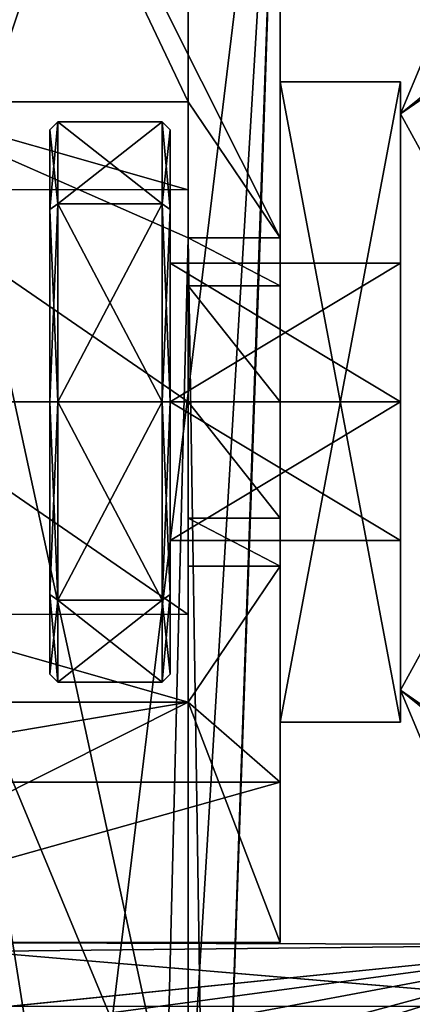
# Model space of a CAD drawing. Header units: millimetres. Extents: x -294 to 294, y -16 to 464.
# Tile 137 of 140: x 262 to 272, y 414 to 439. Entities that reach past the tile are written whole.
import ezdxf

# ---------------------------------------------------------------- set-up
doc = ezdxf.new("R2010")
doc.units = ezdxf.units.MM
doc.header["$LTSCALE"] = 65.185185
for name, color, linetype in [('1430', 7, 'CONTINUOUS'), ('1437', 7, 'CONTINUOUS'), ('1438', 7, 'CONTINUOUS'), ('1439', 7, 'CONTINUOUS'), ('1440', 7, 'CONTINUOUS'), ('1441', 7, 'CONTINUOUS'), ('1442', 7, 'CONTINUOUS'), ('1443', 7, 'CONTINUOUS'), ('1444', 7, 'CONTINUOUS'), ('1445', 7, 'CONTINUOUS'), ('1446', 7, 'CONTINUOUS'), ('1447', 7, 'CONTINUOUS'), ('1448', 7, 'CONTINUOUS'), ('1449', 7, 'CONTINUOUS'), ('1450', 7, 'CONTINUOUS'), ('1451', 7, 'CONTINUOUS'), ('1452', 7, 'CONTINUOUS'), ('1453', 7, 'CONTINUOUS'), ('1454', 7, 'CONTINUOUS'), ('1455', 7, 'CONTINUOUS'), ('1456', 7, 'CONTINUOUS'), ('1457', 7, 'CONTINUOUS'), ('1458', 7, 'CONTINUOUS'), ('1459', 7, 'CONTINUOUS'), ('1473', 7, 'CONTINUOUS'), ('761', 7, 'CONTINUOUS'), ('792', 7, 'CONTINUOUS'), ('793', 7, 'CONTINUOUS'), ('801', 7, 'CONTINUOUS'), ('819', 7, 'CONTINUOUS'), ('824', 7, 'CONTINUOUS'), ('825', 7, 'CONTINUOUS'), ('831', 7, 'CONTINUOUS'), ('832', 7, 'CONTINUOUS'), ('833', 7, 'CONTINUOUS'), ('834', 7, 'CONTINUOUS'), ('836', 7, 'CONTINUOUS'), ('838', 7, 'CONTINUOUS'), ('839', 7, 'CONTINUOUS'), ('840', 7, 'CONTINUOUS'), ('841', 7, 'CONTINUOUS'), ('842', 7, 'CONTINUOUS'), ('843', 7, 'CONTINUOUS'), ('845', 7, 'CONTINUOUS'), ('846', 7, 'CONTINUOUS'), ('847', 7, 'CONTINUOUS'), ('849', 7, 'CONTINUOUS'), ('851', 7, 'CONTINUOUS'), ('855', 7, 'CONTINUOUS'), ('856', 7, 'CONTINUOUS'), ('857', 7, 'CONTINUOUS'), ('861', 7, 'CONTINUOUS'), ('878', 7, 'CONTINUOUS'), ('879', 7, 'CONTINUOUS'), ('885', 7, 'CONTINUOUS'), ('886', 7, 'CONTINUOUS'), ('887', 7, 'CONTINUOUS'), ('888', 7, 'CONTINUOUS'), ('889', 7, 'CONTINUOUS'), ('890', 7, 'CONTINUOUS'), ('891', 7, 'CONTINUOUS'), ('892', 7, 'CONTINUOUS'), ('893', 7, 'CONTINUOUS'), ('894', 7, 'CONTINUOUS'), ('895', 7, 'CONTINUOUS'), ('896', 7, 'CONTINUOUS'), ('897', 7, 'CONTINUOUS'), ('906', 7, 'CONTINUOUS')]:
    doc.layers.add(name, color=color, linetype=linetype)

msp = doc.modelspace()

# ---------------------------------------------------------------- linework, layer by layer
at = {"layer": '1430', "linetype": 'Continuous'}
for points in [[(271.3, 421.8, -17), (271.886, 420.386, -17), (284, 445, -17), (271.3, 421.8, -17)], [(271.3, 436.2, -17), (271.3, 421.8, -17), (284, 445, -17), (271.3, 436.2, -17)], [(273.768, 438.2, -17), (271.3, 436.2, -17), (284, 445, -17), (273.768, 438.2, -17)], [(271.886, 437.614, -17), (271.3, 436.2, -17), (273.768, 438.2, -17), (271.886, 437.614, -17)]]:
    msp.add_3dface(points, dxfattribs=at)
at = {"layer": '1437', "linetype": 'Continuous'}
for points in [[(271.886, 420.386, -17), (271.3, 421.8, -17), (271.886, 420.386, -317), (271.886, 420.386, -17)], [(271.3, 421.8, -17), (271.3, 421.8, -317), (271.886, 420.386, -317), (271.3, 421.8, -17)]]:
    msp.add_3dface(points, dxfattribs=at)
at = {"layer": '1438', "linetype": 'Continuous'}
for points in [[(271.3, 421.8, -17), (271.3, 436.2, -17), (271.3, 432.464, -85.5), (271.3, 421.8, -17)], [(271.3, 436.2, -17), (271.3, 436.2, -317), (271.3, 432.464, -85.5), (271.3, 436.2, -17)], [(271.3, 436.2, -317), (271.3, 421.8, -317), (271.3, 425.536, -292.5), (271.3, 436.2, -317)], [(271.3, 429, -294.5), (271.3, 436.2, -317), (271.3, 425.536, -292.5), (271.3, 429, -294.5)], [(271.3, 436.2, -317), (271.3, 429, -294.5), (271.3, 432.464, -292.499), (271.3, 436.2, -317)], [(271.3, 432.464, -288.5), (271.3, 436.2, -317), (271.3, 432.464, -292.499), (271.3, 432.464, -288.5)], [(271.3, 436.2, -317), (271.3, 432.464, -288.5), (271.3, 429, -91.5), (271.3, 436.2, -317)], [(271.3, 436.2, -317), (271.3, 429, -91.5), (271.3, 432.464, -89.499), (271.3, 436.2, -317)], [(271.3, 432.464, -85.5), (271.3, 436.2, -317), (271.3, 432.464, -89.499), (271.3, 432.464, -85.5)], [(271.3, 429, -83.5), (271.3, 421.8, -17), (271.3, 432.464, -85.5), (271.3, 429, -83.5)], [(271.3, 432.464, -288.5), (271.3, 429, -286.5), (271.3, 429, -91.5), (271.3, 432.464, -288.5)], [(271.3, 425.536, -288.501), (271.3, 421.8, -17), (271.3, 429, -286.5), (271.3, 425.536, -288.501)], [(271.3, 429, -286.5), (271.3, 421.8, -17), (271.3, 425.536, -89.5), (271.3, 429, -286.5)], [(271.3, 425.536, -85.501), (271.3, 421.8, -17), (271.3, 429, -83.5), (271.3, 425.536, -85.501)], [(271.3, 429, -91.5), (271.3, 429, -286.5), (271.3, 425.536, -89.5), (271.3, 429, -91.5)], [(271.3, 421.8, -317), (271.3, 421.8, -17), (271.3, 425.536, -292.5), (271.3, 421.8, -317)], [(271.3, 425.536, -292.5), (271.3, 421.8, -17), (271.3, 425.536, -288.501), (271.3, 425.536, -292.5)], [(271.3, 425.536, -89.5), (271.3, 421.8, -17), (271.3, 425.536, -85.501), (271.3, 425.536, -89.5)]]:
    msp.add_3dface(points, dxfattribs=at)
at = {"layer": '1439', "linetype": 'Continuous'}
for points in [[(271.3, 429, -91.5), (271.3, 425.536, -89.5), (265.55, 429, -91.5), (271.3, 429, -91.5)], [(265.55, 429, -91.5), (271.3, 425.536, -89.5), (265.55, 425.536, -89.499), (265.55, 429, -91.5)], [(271.3, 425.536, -85.501), (271.3, 429, -83.5), (265.55, 425.536, -85.5), (271.3, 425.536, -85.501)], [(265.55, 425.536, -85.5), (271.3, 429, -83.5), (265.55, 429, -83.5), (265.55, 425.536, -85.5)], [(271.3, 425.536, -89.5), (271.3, 425.536, -85.501), (265.55, 425.536, -89.499), (271.3, 425.536, -89.5)], [(265.55, 425.536, -89.499), (271.3, 425.536, -85.501), (265.55, 425.536, -85.5), (265.55, 425.536, -89.499)]]:
    msp.add_3dface(points, dxfattribs=at)
at = {"layer": '1440', "linetype": 'Continuous'}
for points in [[(271.3, 432.464, -89.499), (271.3, 429, -91.5), (265.55, 432.464, -89.5), (271.3, 432.464, -89.499)], [(271.3, 429, -91.5), (265.55, 429, -91.5), (265.55, 432.464, -89.5), (271.3, 429, -91.5)], [(271.3, 429, -83.5), (271.3, 432.464, -85.5), (265.55, 429, -83.5), (271.3, 429, -83.5)], [(271.3, 432.464, -85.5), (271.3, 432.464, -89.499), (265.55, 432.464, -85.501), (271.3, 432.464, -85.5)], [(265.55, 429, -83.5), (271.3, 432.464, -85.5), (265.55, 432.464, -85.501), (265.55, 429, -83.5)], [(265.55, 432.464, -85.501), (271.3, 432.464, -89.499), (265.55, 432.464, -89.5), (265.55, 432.464, -85.501)]]:
    msp.add_3dface(points, dxfattribs=at)
at = {"layer": '1441', "linetype": 'Continuous'}
for points in [[(265.55, 432.464, -85.501), (265.55, 432.464, -89.5), (265.55, 435.8, -87.5), (265.55, 432.464, -85.501)], [(265.55, 433.809, -82.693), (265.55, 432.464, -85.501), (265.55, 435.8, -87.5), (265.55, 433.809, -82.693)], [(265.55, 435.8, -87.5), (265.55, 432.464, -89.5), (265.55, 433.807, -92.309), (265.55, 435.8, -87.5)], [(265.55, 429, -83.5), (265.55, 432.464, -85.501), (265.55, 433.809, -82.693), (265.55, 429, -83.5)], [(265.55, 429, -83.5), (265.55, 433.809, -82.693), (265.55, 424.193, -82.691), (265.55, 429, -83.5)], [(265.55, 433.809, -82.693), (265.55, 429, -80.7), (265.55, 424.193, -82.691), (265.55, 433.809, -82.693)], [(265.55, 432.464, -89.5), (265.55, 429, -91.5), (265.55, 433.807, -92.309), (265.55, 432.464, -89.5)], [(265.55, 433.807, -92.309), (265.55, 429, -91.5), (265.55, 424.191, -92.307), (265.55, 433.807, -92.309)], [(265.55, 429, -94.3), (265.55, 433.807, -92.309), (265.55, 424.191, -92.307), (265.55, 429, -94.3)], [(265.55, 429, -91.5), (265.55, 425.536, -89.499), (265.55, 424.191, -92.307), (265.55, 429, -91.5)], [(265.55, 425.536, -85.5), (265.55, 429, -83.5), (265.55, 424.193, -82.691), (265.55, 425.536, -85.5)], [(265.55, 425.536, -89.499), (265.55, 425.536, -85.5), (265.55, 422.2, -87.5), (265.55, 425.536, -89.499)], [(265.55, 424.191, -92.307), (265.55, 425.536, -89.499), (265.55, 422.2, -87.5), (265.55, 424.191, -92.307)], [(265.55, 422.2, -87.5), (265.55, 425.536, -85.5), (265.55, 424.193, -82.691), (265.55, 422.2, -87.5)]]:
    msp.add_3dface(points, dxfattribs=at)
at = {"layer": '1442', "linetype": 'Continuous'}
for points in [[(265.55, 435.8, -290.5), (265.55, 433.809, -285.693), (265.55, 432.464, -288.501), (265.55, 435.8, -290.5)], [(265.55, 433.807, -295.309), (265.55, 435.8, -290.5), (265.55, 432.464, -292.5), (265.55, 433.807, -295.309)], [(265.55, 432.464, -292.5), (265.55, 435.8, -290.5), (265.55, 432.464, -288.501), (265.55, 432.464, -292.5)], [(265.55, 433.809, -285.693), (265.55, 429, -283.7), (265.55, 424.193, -285.691), (265.55, 433.809, -285.693)], [(265.55, 433.809, -285.693), (265.55, 424.193, -285.691), (265.55, 429, -286.5), (265.55, 433.809, -285.693)], [(265.55, 433.809, -285.693), (265.55, 429, -286.5), (265.55, 432.464, -288.501), (265.55, 433.809, -285.693)], [(265.55, 429, -297.3), (265.55, 433.807, -295.309), (265.55, 424.191, -295.307), (265.55, 429, -297.3)], [(265.55, 424.191, -295.307), (265.55, 433.807, -295.309), (265.55, 429, -294.5), (265.55, 424.191, -295.307)], [(265.55, 429, -294.5), (265.55, 433.807, -295.309), (265.55, 432.464, -292.5), (265.55, 429, -294.5)], [(265.55, 425.536, -292.499), (265.55, 424.191, -295.307), (265.55, 429, -294.5), (265.55, 425.536, -292.499)], [(265.55, 429, -286.5), (265.55, 424.193, -285.691), (265.55, 425.536, -288.5), (265.55, 429, -286.5)], [(265.55, 422.2, -290.5), (265.55, 424.191, -295.307), (265.55, 425.536, -292.499), (265.55, 422.2, -290.5)], [(265.55, 424.193, -285.691), (265.55, 422.2, -290.5), (265.55, 425.536, -288.5), (265.55, 424.193, -285.691)], [(265.55, 425.536, -288.5), (265.55, 422.2, -290.5), (265.55, 425.536, -292.499), (265.55, 425.536, -288.5)]]:
    msp.add_3dface(points, dxfattribs=at)
at = {"layer": '1443', "linetype": 'Continuous'}
for points in [[(265.55, 435.8, -87.5), (265.55, 433.807, -92.309), (265.35, 436, -87.5), (265.55, 435.8, -87.5)], [(265.35, 433.95, -82.55), (265.55, 435.8, -87.5), (265.35, 436, -87.5), (265.35, 433.95, -82.55)], [(265.35, 436, -87.5), (265.55, 433.807, -92.309), (265.35, 433.95, -92.45), (265.35, 436, -87.5)], [(265.55, 433.809, -82.693), (265.55, 435.8, -87.5), (265.35, 433.95, -82.55), (265.55, 433.809, -82.693)], [(265.35, 429, -80.5), (265.55, 433.809, -82.693), (265.35, 433.95, -82.55), (265.35, 429, -80.5)], [(265.55, 433.807, -92.309), (265.55, 429, -94.3), (265.35, 433.95, -92.45), (265.55, 433.807, -92.309)], [(265.35, 433.95, -92.45), (265.55, 429, -94.3), (265.35, 429, -94.5), (265.35, 433.95, -92.45)], [(265.55, 429, -80.7), (265.55, 433.809, -82.693), (265.35, 429, -80.5), (265.55, 429, -80.7)]]:
    msp.add_3dface(points, dxfattribs=at)
at = {"layer": '1444', "linetype": 'Continuous'}
for points in [[(265.55, 424.193, -82.691), (265.55, 429, -80.7), (265.35, 424.05, -82.55), (265.55, 424.193, -82.691)], [(265.55, 429, -80.7), (265.35, 429, -80.5), (265.35, 424.05, -82.55), (265.55, 429, -80.7)], [(265.55, 429, -94.3), (265.55, 424.191, -92.307), (265.35, 429, -94.5), (265.55, 429, -94.3)], [(265.35, 429, -94.5), (265.55, 424.191, -92.307), (265.35, 424.05, -92.45), (265.35, 429, -94.5)], [(265.55, 422.2, -87.5), (265.55, 424.193, -82.691), (265.35, 422, -87.5), (265.55, 422.2, -87.5)], [(265.35, 422, -87.5), (265.55, 424.193, -82.691), (265.35, 424.05, -82.55), (265.35, 422, -87.5)], [(265.55, 424.191, -92.307), (265.55, 422.2, -87.5), (265.35, 424.05, -92.45), (265.55, 424.191, -92.307)], [(265.35, 424.05, -92.45), (265.55, 422.2, -87.5), (265.35, 422, -87.5), (265.35, 424.05, -92.45)]]:
    msp.add_3dface(points, dxfattribs=at)
at = {"layer": '1445', "linetype": 'Continuous'}
for points in [[(265.35, 424.05, -82.55), (265.35, 429, -80.5), (262.75, 424.05, -82.55), (265.35, 424.05, -82.55)], [(262.75, 424.05, -82.55), (265.35, 429, -80.5), (262.75, 429, -80.5), (262.75, 424.05, -82.55)], [(265.35, 429, -94.5), (265.35, 424.05, -92.45), (262.75, 429, -94.5), (265.35, 429, -94.5)], [(262.75, 429, -94.5), (265.35, 424.05, -92.45), (262.75, 424.05, -92.45), (262.75, 429, -94.5)], [(265.35, 424.05, -92.45), (265.35, 422, -87.5), (262.75, 424.05, -92.45), (265.35, 424.05, -92.45)], [(265.35, 422, -87.5), (265.35, 424.05, -82.55), (262.75, 422, -87.5), (265.35, 422, -87.5)], [(265.35, 422, -87.5), (262.75, 422, -87.5), (262.75, 424.05, -92.45), (265.35, 422, -87.5)], [(262.75, 422, -87.5), (265.35, 424.05, -82.55), (262.75, 424.05, -82.55), (262.75, 422, -87.5)]]:
    msp.add_3dface(points, dxfattribs=at)
at = {"layer": '1446', "linetype": 'Continuous'}
for points in [[(262.75, 424.05, -82.55), (262.75, 429, -80.5), (262.55, 424.191, -82.693), (262.75, 424.05, -82.55)], [(262.55, 424.191, -82.693), (262.75, 429, -80.5), (262.55, 429, -80.7), (262.55, 424.191, -82.693)], [(262.75, 429, -94.5), (262.75, 424.05, -92.45), (262.55, 429, -94.3), (262.75, 429, -94.5)], [(262.55, 429, -94.3), (262.75, 424.05, -92.45), (262.55, 424.193, -92.309), (262.55, 429, -94.3)], [(262.75, 424.05, -92.45), (262.75, 422, -87.5), (262.55, 424.193, -92.309), (262.75, 424.05, -92.45)], [(262.75, 422, -87.5), (262.55, 422.2, -87.5), (262.55, 424.193, -92.309), (262.75, 422, -87.5)], [(262.55, 422.2, -87.5), (262.75, 424.05, -82.55), (262.55, 424.191, -82.693), (262.55, 422.2, -87.5)], [(262.75, 422, -87.5), (262.75, 424.05, -82.55), (262.55, 422.2, -87.5), (262.75, 422, -87.5)]]:
    msp.add_3dface(points, dxfattribs=at)
at = {"layer": '1447', "linetype": 'Continuous'}
for points in [[(262.55, 422.2, -87.5), (262.55, 424.191, -82.693), (262.55, 435.8, -87.5), (262.55, 422.2, -87.5)], [(262.55, 433.809, -92.307), (262.55, 422.2, -87.5), (262.55, 435.8, -87.5), (262.55, 433.809, -92.307)], [(262.55, 435.8, -87.5), (262.55, 424.191, -82.693), (262.55, 433.807, -82.691), (262.55, 435.8, -87.5)], [(262.55, 424.193, -92.309), (262.55, 422.2, -87.5), (262.55, 433.809, -92.307), (262.55, 424.193, -92.309)], [(262.55, 429, -94.3), (262.55, 424.193, -92.309), (262.55, 433.809, -92.307), (262.55, 429, -94.3)], [(262.55, 424.191, -82.693), (262.55, 429, -80.7), (262.55, 433.807, -82.691), (262.55, 424.191, -82.693)]]:
    msp.add_3dface(points, dxfattribs=at)
at = {"layer": '1448', "linetype": 'Continuous'}
for points in [[(262.55, 435.8, -290.5), (262.55, 433.809, -295.307), (262.55, 422.2, -290.5), (262.55, 435.8, -290.5)], [(262.55, 433.807, -285.691), (262.55, 435.8, -290.5), (262.55, 424.191, -285.693), (262.55, 433.807, -285.691)], [(262.55, 424.191, -285.693), (262.55, 435.8, -290.5), (262.55, 422.2, -290.5), (262.55, 424.191, -285.693)], [(262.55, 433.809, -295.307), (262.55, 429, -297.3), (262.55, 424.193, -295.309), (262.55, 433.809, -295.307)], [(262.55, 422.2, -290.5), (262.55, 433.809, -295.307), (262.55, 424.193, -295.309), (262.55, 422.2, -290.5)], [(262.55, 429, -283.7), (262.55, 433.807, -285.691), (262.55, 424.191, -285.693), (262.55, 429, -283.7)]]:
    msp.add_3dface(points, dxfattribs=at)
at = {"layer": '1449', "linetype": 'Continuous'}
for points in [[(262.55, 435.8, -87.5), (262.55, 433.807, -82.691), (262.75, 436, -87.5), (262.55, 435.8, -87.5)], [(262.75, 433.95, -92.45), (262.55, 435.8, -87.5), (262.75, 436, -87.5), (262.75, 433.95, -92.45)], [(262.75, 436, -87.5), (262.55, 433.807, -82.691), (262.75, 433.95, -82.55), (262.75, 436, -87.5)], [(262.55, 433.809, -92.307), (262.55, 435.8, -87.5), (262.75, 433.95, -92.45), (262.55, 433.809, -92.307)], [(262.55, 429, -80.7), (262.75, 429, -80.5), (262.75, 433.95, -82.55), (262.55, 429, -80.7)], [(262.75, 429, -94.5), (262.55, 433.809, -92.307), (262.75, 433.95, -92.45), (262.75, 429, -94.5)], [(262.55, 433.807, -82.691), (262.55, 429, -80.7), (262.75, 433.95, -82.55), (262.55, 433.807, -82.691)], [(262.75, 429, -94.5), (262.55, 429, -94.3), (262.55, 433.809, -92.307), (262.75, 429, -94.5)]]:
    msp.add_3dface(points, dxfattribs=at)
at = {"layer": '1450', "linetype": 'Continuous'}
for points in [[(265.35, 433.95, -82.55), (265.35, 436, -87.5), (262.75, 433.95, -82.55), (265.35, 433.95, -82.55)], [(265.35, 436, -87.5), (265.35, 433.95, -92.45), (262.75, 436, -87.5), (265.35, 436, -87.5)], [(265.35, 436, -87.5), (262.75, 436, -87.5), (262.75, 433.95, -82.55), (265.35, 436, -87.5)], [(265.35, 433.95, -92.45), (262.75, 433.95, -92.45), (262.75, 436, -87.5), (265.35, 433.95, -92.45)], [(265.35, 429, -80.5), (265.35, 433.95, -82.55), (262.75, 429, -80.5), (265.35, 429, -80.5)], [(262.75, 429, -80.5), (265.35, 433.95, -82.55), (262.75, 433.95, -82.55), (262.75, 429, -80.5)], [(265.35, 433.95, -92.45), (265.35, 429, -94.5), (262.75, 433.95, -92.45), (265.35, 433.95, -92.45)], [(265.35, 429, -94.5), (262.75, 429, -94.5), (262.75, 433.95, -92.45), (265.35, 429, -94.5)]]:
    msp.add_3dface(points, dxfattribs=at)
at = {"layer": '1451', "linetype": 'Continuous'}
for points in [[(262.55, 435.8, -290.5), (262.55, 433.807, -285.691), (262.75, 436, -290.5), (262.55, 435.8, -290.5)], [(262.75, 433.95, -295.45), (262.55, 435.8, -290.5), (262.75, 436, -290.5), (262.75, 433.95, -295.45)], [(262.75, 436, -290.5), (262.55, 433.807, -285.691), (262.75, 433.95, -285.55), (262.75, 436, -290.5)], [(262.55, 433.809, -295.307), (262.55, 435.8, -290.5), (262.75, 433.95, -295.45), (262.55, 433.809, -295.307)], [(262.75, 429, -297.5), (262.55, 433.809, -295.307), (262.75, 433.95, -295.45), (262.75, 429, -297.5)], [(262.55, 433.807, -285.691), (262.55, 429, -283.7), (262.75, 433.95, -285.55), (262.55, 433.807, -285.691)], [(262.75, 433.95, -285.55), (262.55, 429, -283.7), (262.75, 429, -283.5), (262.75, 433.95, -285.55)], [(262.55, 429, -297.3), (262.55, 433.809, -295.307), (262.75, 429, -297.5), (262.55, 429, -297.3)]]:
    msp.add_3dface(points, dxfattribs=at)
at = {"layer": '1452', "linetype": 'Continuous'}
for points in [[(262.55, 424.193, -295.309), (262.55, 429, -297.3), (262.75, 424.05, -295.45), (262.55, 424.193, -295.309)], [(262.55, 429, -297.3), (262.75, 429, -297.5), (262.75, 424.05, -295.45), (262.55, 429, -297.3)], [(262.55, 429, -283.7), (262.55, 424.191, -285.693), (262.75, 429, -283.5), (262.55, 429, -283.7)], [(262.75, 429, -283.5), (262.55, 424.191, -285.693), (262.75, 424.05, -285.55), (262.75, 429, -283.5)], [(262.55, 422.2, -290.5), (262.55, 424.193, -295.309), (262.75, 422, -290.5), (262.55, 422.2, -290.5)], [(262.75, 422, -290.5), (262.55, 424.193, -295.309), (262.75, 424.05, -295.45), (262.75, 422, -290.5)], [(262.55, 424.191, -285.693), (262.55, 422.2, -290.5), (262.75, 424.05, -285.55), (262.55, 424.191, -285.693)], [(262.75, 424.05, -285.55), (262.55, 422.2, -290.5), (262.75, 422, -290.5), (262.75, 424.05, -285.55)]]:
    msp.add_3dface(points, dxfattribs=at)
at = {"layer": '1453', "linetype": 'Continuous'}
for points in [[(262.75, 424.05, -295.45), (262.75, 429, -297.5), (265.35, 424.05, -295.45), (262.75, 424.05, -295.45)], [(265.35, 424.05, -295.45), (262.75, 429, -297.5), (265.35, 429, -297.5), (265.35, 424.05, -295.45)], [(262.75, 429, -283.5), (262.75, 424.05, -285.55), (265.35, 429, -283.5), (262.75, 429, -283.5)], [(265.35, 429, -283.5), (262.75, 424.05, -285.55), (265.35, 424.05, -285.55), (265.35, 429, -283.5)], [(262.75, 424.05, -285.55), (262.75, 422, -290.5), (265.35, 424.05, -285.55), (262.75, 424.05, -285.55)], [(262.75, 422, -290.5), (262.75, 424.05, -295.45), (265.35, 422, -290.5), (262.75, 422, -290.5)], [(265.35, 424.05, -285.55), (262.75, 422, -290.5), (265.35, 422, -290.5), (265.35, 424.05, -285.55)], [(265.35, 422, -290.5), (262.75, 424.05, -295.45), (265.35, 424.05, -295.45), (265.35, 422, -290.5)]]:
    msp.add_3dface(points, dxfattribs=at)
at = {"layer": '1454', "linetype": 'Continuous'}
for points in [[(262.75, 433.95, -295.45), (262.75, 436, -290.5), (265.35, 433.95, -295.45), (262.75, 433.95, -295.45)], [(262.75, 436, -290.5), (262.75, 433.95, -285.55), (265.35, 436, -290.5), (262.75, 436, -290.5)], [(265.35, 433.95, -295.45), (262.75, 436, -290.5), (265.35, 436, -290.5), (265.35, 433.95, -295.45)], [(265.35, 436, -290.5), (262.75, 433.95, -285.55), (265.35, 433.95, -285.55), (265.35, 436, -290.5)], [(262.75, 429, -297.5), (262.75, 433.95, -295.45), (265.35, 429, -297.5), (262.75, 429, -297.5)], [(265.35, 429, -297.5), (262.75, 433.95, -295.45), (265.35, 433.95, -295.45), (265.35, 429, -297.5)], [(262.75, 433.95, -285.55), (262.75, 429, -283.5), (265.35, 433.95, -285.55), (262.75, 433.95, -285.55)], [(262.75, 429, -283.5), (265.35, 429, -283.5), (265.35, 433.95, -285.55), (262.75, 429, -283.5)]]:
    msp.add_3dface(points, dxfattribs=at)
at = {"layer": '1455', "linetype": 'Continuous'}
for points in [[(265.55, 435.8, -290.5), (265.55, 433.807, -295.309), (265.35, 436, -290.5), (265.55, 435.8, -290.5)], [(265.55, 435.8, -290.5), (265.35, 436, -290.5), (265.35, 433.95, -285.55), (265.55, 435.8, -290.5)], [(265.55, 433.807, -295.309), (265.35, 433.95, -295.45), (265.35, 436, -290.5), (265.55, 433.807, -295.309)], [(265.55, 433.809, -285.693), (265.55, 435.8, -290.5), (265.35, 433.95, -285.55), (265.55, 433.809, -285.693)], [(265.35, 429, -283.5), (265.55, 433.809, -285.693), (265.35, 433.95, -285.55), (265.35, 429, -283.5)], [(265.55, 433.807, -295.309), (265.55, 429, -297.3), (265.35, 433.95, -295.45), (265.55, 433.807, -295.309)], [(265.55, 429, -297.3), (265.35, 429, -297.5), (265.35, 433.95, -295.45), (265.55, 429, -297.3)], [(265.55, 429, -283.7), (265.55, 433.809, -285.693), (265.35, 429, -283.5), (265.55, 429, -283.7)]]:
    msp.add_3dface(points, dxfattribs=at)
at = {"layer": '1456', "linetype": 'Continuous'}
for points in [[(265.55, 424.193, -285.691), (265.55, 429, -283.7), (265.35, 424.05, -285.55), (265.55, 424.193, -285.691)], [(265.55, 429, -283.7), (265.35, 429, -283.5), (265.35, 424.05, -285.55), (265.55, 429, -283.7)], [(265.55, 429, -297.3), (265.55, 424.191, -295.307), (265.35, 429, -297.5), (265.55, 429, -297.3)], [(265.55, 424.191, -295.307), (265.35, 424.05, -295.45), (265.35, 429, -297.5), (265.55, 424.191, -295.307)], [(265.55, 422.2, -290.5), (265.55, 424.193, -285.691), (265.35, 422, -290.5), (265.55, 422.2, -290.5)], [(265.55, 424.193, -285.691), (265.35, 424.05, -285.55), (265.35, 422, -290.5), (265.55, 424.193, -285.691)], [(265.55, 424.191, -295.307), (265.55, 422.2, -290.5), (265.35, 424.05, -295.45), (265.55, 424.191, -295.307)], [(265.55, 422.2, -290.5), (265.35, 422, -290.5), (265.35, 424.05, -295.45), (265.55, 422.2, -290.5)]]:
    msp.add_3dface(points, dxfattribs=at)
at = {"layer": '1457', "linetype": 'Continuous'}
for points in [[(271.3, 429, -294.5), (271.3, 425.536, -292.5), (265.55, 429, -294.5), (271.3, 429, -294.5)], [(271.3, 425.536, -292.5), (265.55, 425.536, -292.499), (265.55, 429, -294.5), (271.3, 425.536, -292.5)], [(271.3, 425.536, -288.501), (271.3, 429, -286.5), (265.55, 425.536, -288.5), (271.3, 425.536, -288.501)], [(271.3, 429, -286.5), (265.55, 429, -286.5), (265.55, 425.536, -288.5), (271.3, 429, -286.5)], [(271.3, 425.536, -292.5), (271.3, 425.536, -288.501), (265.55, 425.536, -292.499), (271.3, 425.536, -292.5)], [(271.3, 425.536, -288.501), (265.55, 425.536, -288.5), (265.55, 425.536, -292.499), (271.3, 425.536, -288.501)]]:
    msp.add_3dface(points, dxfattribs=at)
at = {"layer": '1458', "linetype": 'Continuous'}
for points in [[(271.3, 432.464, -292.499), (271.3, 429, -294.5), (265.55, 432.464, -292.5), (271.3, 432.464, -292.499)], [(271.3, 429, -294.5), (265.55, 429, -294.5), (265.55, 432.464, -292.5), (271.3, 429, -294.5)], [(271.3, 429, -286.5), (271.3, 432.464, -288.5), (265.55, 429, -286.5), (271.3, 429, -286.5)], [(271.3, 432.464, -288.5), (271.3, 432.464, -292.499), (265.55, 432.464, -288.501), (271.3, 432.464, -288.5)], [(265.55, 429, -286.5), (271.3, 432.464, -288.5), (265.55, 432.464, -288.501), (265.55, 429, -286.5)], [(271.3, 432.464, -292.499), (265.55, 432.464, -292.5), (265.55, 432.464, -288.501), (271.3, 432.464, -292.499)]]:
    msp.add_3dface(points, dxfattribs=at)
at = {"layer": '1459', "linetype": 'Continuous'}
for points in [[(284, 413, -317), (271.3, 436.2, -317), (271.886, 437.614, -317), (284, 413, -317)], [(271.3, 421.8, -317), (271.3, 436.2, -317), (284, 413, -317), (271.3, 421.8, -317)], [(271.3, 421.8, -317), (273.768, 419.8, -317), (271.886, 420.386, -317), (271.3, 421.8, -317)], [(273.768, 419.8, -317), (271.3, 421.8, -317), (284, 413, -317), (273.768, 419.8, -317)]]:
    msp.add_3dface(points, dxfattribs=at)
at = {"layer": '1473', "linetype": 'Continuous'}
for points in [[(271.3, 436.2, -17), (271.886, 437.614, -17), (271.3, 436.2, -317), (271.3, 436.2, -17)], [(271.3, 436.2, -317), (271.886, 437.614, -17), (271.886, 437.614, -317), (271.3, 436.2, -317)]]:
    msp.add_3dface(points, dxfattribs=at)
at = {"layer": '761', "linetype": 'Continuous'}
for points in [[(258.3, 436.5, -360.005), (261.554, 392.5, -361.541), (265.027, 393.903, -361.492), (258.3, 436.5, -360.005)], [(266, 436.5, -360.005), (258.3, 436.5, -360.005), (266, 433.1, -360.123), (266, 436.5, -360.005)], [(266, 433.1, -360.123), (258.3, 436.5, -360.005), (265.027, 393.903, -361.492), (266, 433.1, -360.123)], [(266.551, 397.326, -361.373), (266, 433.1, -360.123), (265.027, 393.903, -361.492), (266.551, 397.326, -361.373)], [(267.8, 433.1, -360.123), (266, 433.1, -360.123), (266.551, 397.326, -361.373), (267.8, 433.1, -360.123)]]:
    msp.add_3dface(points, dxfattribs=at)
at = {"layer": '792', "linetype": 'Continuous'}
for points in [[(0, 458.5, -7.252), (275.237, 458.5, -6.291), (0, 416.18, -5.775), (0, 458.5, -7.252)], [(0, 416.18, -5.775), (275.237, 458.5, -6.291), (276.74, 415.446, -4.782), (0, 416.18, -5.775)]]:
    msp.add_3dface(points, dxfattribs=at)
at = {"layer": '793', "linetype": 'Continuous'}
for points in [[(0, 416.18, -5.775), (276.74, 415.446, -4.782), (0, 412.545, -19.34), (0, 416.18, -5.775)], [(0, 412.545, -19.34), (276.74, 415.446, -4.782), (239.58, 411.671, -19.371), (0, 412.545, -19.34)], [(239.58, 411.671, -19.371), (276.74, 415.446, -4.782), (244.799, 411.139, -21.288), (239.58, 411.671, -19.371)], [(244.799, 411.139, -21.288), (276.74, 415.446, -4.782), (248.243, 410.122, -25.035), (244.799, 411.139, -21.288)], [(248.243, 410.122, -25.035), (276.74, 415.446, -4.782), (266.927, 412.791, -14.821), (248.243, 410.122, -25.035)], [(266.927, 412.791, -14.821), (276.74, 415.446, -4.782), (268.99, 413.007, -13.99), (266.927, 412.791, -14.821)], [(268.99, 413.007, -13.99), (276.74, 415.446, -4.782), (273.834, 412.994, -13.973), (268.99, 413.007, -13.99)]]:
    msp.add_3dface(points, dxfattribs=at)
at = {"layer": '801', "linetype": 'Continuous'}
for points in [[(268.3, 448.179, -362.097), (261.554, 392.5, -364.041), (253.151, 461, -361.649), (268.3, 448.179, -362.097)], [(265.028, 393.904, -363.992), (261.554, 392.5, -364.041), (268.3, 448.179, -362.097), (265.028, 393.904, -363.992)], [(266.551, 397.326, -363.873), (265.028, 393.904, -363.992), (268.3, 448.179, -362.097), (266.551, 397.326, -363.873)], [(267.8, 433.1, -362.623), (266.551, 397.326, -363.873), (268.3, 448.179, -362.097), (267.8, 433.1, -362.623)], [(268.3, 433.1, -362.623), (267.8, 433.1, -362.623), (268.3, 448.179, -362.097), (268.3, 433.1, -362.623)]]:
    msp.add_3dface(points, dxfattribs=at)
at = {"layer": '819', "linetype": 'Continuous'}
for points in [[(-275.149, 461, -4.351), (-276.794, 413.908, -2.706), (276.794, 413.908, -2.706), (-275.149, 461, -4.351)], [(275.149, 461, -4.351), (-275.149, 461, -4.351), (276.794, 413.908, -2.706), (275.149, 461, -4.351)]]:
    msp.add_3dface(points, dxfattribs=at)
at = {"layer": '824', "linetype": 'Continuous'}
for points in [[(266, 458.5, -32.768), (266, 458.5, -31.453), (266, 410.06, -29.762), (266, 458.5, -32.768)], [(266, 408.965, -31.05), (266, 458.5, -32.768), (266, 410.06, -29.762), (266, 408.965, -31.05)]]:
    msp.add_3dface(points, dxfattribs=at)
at = {"layer": '825', "linetype": 'Continuous'}
for points in [[(266, 458.5, -32.768), (266, 408.965, -31.05), (255.524, 457.384, -32.766), (266, 458.5, -32.768)], [(255.524, 457.384, -32.766), (266, 408.965, -31.05), (254.716, 436.173, -32.033), (255.524, 457.384, -32.766)], [(254.716, 436.173, -32.033), (266, 408.965, -31.05), (253.781, 415.195, -31.309), (254.716, 436.173, -32.033)], [(253.781, 415.195, -31.309), (266, 408.965, -31.05), (252.642, 411.59, -31.188), (253.781, 415.195, -31.309)]]:
    msp.add_3dface(points, dxfattribs=at)
at = {"layer": '831', "linetype": 'Continuous'}
for points in [[(268.3, 415.5, -313.125), (266, 421.5, -313.177), (268.3, 424.9, -313.207), (268.3, 415.5, -313.125)], [(268.3, 424.9, -313.207), (266, 421.5, -313.177), (266, 424.9, -313.207), (268.3, 424.9, -313.207)], [(266, 421.5, -313.177), (254.062, 415.5, -313.125), (258.3, 421.5, -313.177), (266, 421.5, -313.177)], [(254.062, 415.5, -313.125), (266, 421.5, -313.177), (268.3, 415.5, -313.125), (254.062, 415.5, -313.125)]]:
    msp.add_3dface(points, dxfattribs=at)
at = {"layer": '832', "linetype": 'Continuous'}
for points in [[(266, 433.1, -87.5), (266, 431.899, -84.601), (266, 436.5, -87.5), (266, 433.1, -87.5)], [(266, 436.5, -87.5), (266, 431.899, -84.601), (266, 434.302, -82.195), (266, 436.5, -87.5)], [(266, 433.1, -142.5), (266, 433.1, -87.5), (266, 436.5, -142.5), (266, 433.1, -142.5)], [(266, 436.5, -142.5), (266, 433.1, -87.5), (266, 436.5, -87.5), (266, 436.5, -142.5)], [(266, 431.899, -84.601), (266, 429, -83.4), (266, 434.302, -82.195), (266, 431.899, -84.601)], [(266, 434.302, -82.195), (266, 429, -83.4), (266, 423.695, -82.198), (266, 434.302, -82.195)], [(266, 429, -80), (266, 434.302, -82.195), (266, 423.695, -82.198), (266, 429, -80)], [(266, 429, -83.4), (266, 426.101, -84.601), (266, 423.695, -82.198), (266, 429, -83.4)], [(266, 426.101, -84.601), (266, 424.9, -87.5), (266, 423.695, -82.198), (266, 426.101, -84.601)], [(266, 423.695, -82.198), (266, 424.9, -87.5), (266, 421.5, -87.5), (266, 423.695, -82.198)], [(266, 421.5, -87.5), (266, 424.9, -87.5), (266, 424.9, -90.92), (266, 421.5, -87.5)], [(266, 421.5, -98.211), (266, 421.5, -87.5), (266, 424.9, -90.92), (266, 421.5, -98.211)]]:
    msp.add_3dface(points, dxfattribs=at)
at = {"layer": '833', "linetype": 'Continuous'}
for points in [[(266, 436.5, -360.005), (266, 433.1, -360.123), (266, 433.1, -289.5), (266, 436.5, -360.005)], [(266, 436.5, -360.005), (266, 433.1, -289.5), (266, 436.5, -289.5), (266, 436.5, -360.005)], [(266, 433.1, -289.5), (266, 431.899, -286.601), (266, 436.5, -289.5), (266, 433.1, -289.5)], [(266, 436.5, -289.5), (266, 431.899, -286.601), (266, 434.302, -284.195), (266, 436.5, -289.5)], [(266, 431.899, -286.601), (266, 429, -285.4), (266, 434.302, -284.195), (266, 431.899, -286.601)], [(266, 434.302, -284.195), (266, 429, -285.4), (266, 423.695, -284.198), (266, 434.302, -284.195)], [(266, 429, -282), (266, 434.302, -284.195), (266, 423.695, -284.198), (266, 429, -282)], [(266, 429, -285.4), (266, 426.101, -286.601), (266, 423.695, -284.198), (266, 429, -285.4)], [(266, 426.101, -286.601), (266, 424.9, -289.5), (266, 423.695, -284.198), (266, 426.101, -286.601)], [(266, 424.9, -313.207), (266, 421.5, -313.177), (266, 421.5, -289.5), (266, 424.9, -313.207)], [(266, 424.9, -289.5), (266, 424.9, -313.207), (266, 421.5, -289.5), (266, 424.9, -289.5)], [(266, 423.695, -284.198), (266, 424.9, -289.5), (266, 421.5, -289.5), (266, 423.695, -284.198)]]:
    msp.add_3dface(points, dxfattribs=at)
at = {"layer": '834', "linetype": 'Continuous'}
for points in [[(266, 431.899, -84.601), (266, 433.1, -87.5), (268.3, 431.899, -84.601), (266, 431.899, -84.601)], [(268.3, 431.899, -84.601), (266, 433.1, -87.5), (268.3, 433.1, -87.5), (268.3, 431.899, -84.601)], [(266, 429, -83.4), (266, 431.899, -84.601), (268.3, 429, -83.4), (266, 429, -83.4)], [(268.3, 429, -83.4), (266, 431.899, -84.601), (268.3, 431.899, -84.601), (268.3, 429, -83.4)], [(266, 426.101, -84.601), (266, 429, -83.4), (268.3, 426.101, -84.601), (266, 426.101, -84.601)], [(268.3, 426.101, -84.601), (266, 429, -83.4), (268.3, 429, -83.4), (268.3, 426.101, -84.601)], [(266, 424.9, -87.5), (266, 426.101, -84.601), (268.3, 424.9, -87.5), (266, 424.9, -87.5)], [(268.3, 424.9, -87.5), (266, 426.101, -84.601), (268.3, 426.101, -84.601), (268.3, 424.9, -87.5)]]:
    msp.add_3dface(points, dxfattribs=at)
at = {"layer": '836', "linetype": 'Continuous'}
for points in [[(266, 424.9, -90.92), (266, 424.9, -87.5), (268.3, 424.9, -90.92), (266, 424.9, -90.92)], [(266, 424.9, -87.5), (268.3, 424.9, -87.5), (268.3, 424.9, -90.92), (266, 424.9, -87.5)]]:
    msp.add_3dface(points, dxfattribs=at)
at = {"layer": '838', "linetype": 'Continuous'}
for points in [[(266, 421.5, -98.211), (266, 424.9, -90.92), (268.3, 424.9, -90.92), (266, 421.5, -98.211)], [(266, 421.5, -98.211), (268.3, 424.9, -90.92), (268.3, 419.5, -102.5), (266, 421.5, -98.211)], [(266, 421.5, -98.211), (254.202, 419.5, -102.5), (258.3, 421.5, -98.211), (266, 421.5, -98.211)], [(254.202, 419.5, -102.5), (266, 421.5, -98.211), (268.3, 419.5, -102.5), (254.202, 419.5, -102.5)]]:
    msp.add_3dface(points, dxfattribs=at)
at = {"layer": '839', "linetype": 'Continuous'}
for points in [[(266, 421.5, -87.5), (266, 421.5, -98.211), (258.3, 421.5, -87.5), (266, 421.5, -87.5)], [(266, 421.5, -98.211), (258.3, 421.5, -98.211), (258.3, 421.5, -87.5), (266, 421.5, -98.211)]]:
    msp.add_3dface(points, dxfattribs=at)
at = {"layer": '840', "linetype": 'Continuous'}
for points in [[(266, 436.5, -87.5), (266, 434.302, -82.195), (258.3, 436.5, -87.5), (266, 436.5, -87.5)], [(258.3, 436.5, -87.5), (266, 434.302, -82.195), (258.3, 434.305, -82.198), (258.3, 436.5, -87.5)], [(266, 434.302, -82.195), (266, 429, -80), (258.3, 434.305, -82.198), (266, 434.302, -82.195)], [(258.3, 434.305, -82.198), (266, 429, -80), (258.3, 429, -80), (258.3, 434.305, -82.198)], [(266, 429, -80), (266, 423.695, -82.198), (258.3, 429, -80), (266, 429, -80)], [(258.3, 429, -80), (266, 423.695, -82.198), (258.3, 423.698, -82.195), (258.3, 429, -80)], [(266, 423.695, -82.198), (266, 421.5, -87.5), (258.3, 423.698, -82.195), (266, 423.695, -82.198)], [(266, 421.5, -87.5), (258.3, 421.5, -87.5), (258.3, 423.698, -82.195), (266, 421.5, -87.5)]]:
    msp.add_3dface(points, dxfattribs=at)
at = {"layer": '841', "linetype": 'Continuous'}
for points in [[(266, 436.5, -142.5), (266, 436.5, -87.5), (258.3, 436.5, -142.5), (266, 436.5, -142.5)], [(266, 436.5, -87.5), (258.3, 436.5, -87.5), (258.3, 436.5, -142.5), (266, 436.5, -87.5)]]:
    msp.add_3dface(points, dxfattribs=at)
at = {"layer": '842', "linetype": 'Continuous'}
for points in [[(255.563, 458.5, -142.5), (268.3, 458.5, -142.5), (268.3, 433.1, -142.5), (255.563, 458.5, -142.5)], [(255.563, 458.5, -142.5), (266, 436.5, -142.5), (258.3, 436.5, -142.5), (255.563, 458.5, -142.5)], [(266, 436.5, -142.5), (255.563, 458.5, -142.5), (268.3, 433.1, -142.5), (266, 436.5, -142.5)], [(266, 433.1, -142.5), (266, 436.5, -142.5), (268.3, 433.1, -142.5), (266, 433.1, -142.5)]]:
    msp.add_3dface(points, dxfattribs=at)
at = {"layer": '843', "linetype": 'Continuous'}
for points in [[(266, 433.1, -87.5), (266, 433.1, -142.5), (268.3, 433.1, -87.5), (266, 433.1, -87.5)], [(268.3, 433.1, -87.5), (266, 433.1, -142.5), (268.3, 433.1, -142.5), (268.3, 433.1, -87.5)]]:
    msp.add_3dface(points, dxfattribs=at)
at = {"layer": '845', "linetype": 'Continuous'}
for points in [[(268.3, 448.179, -359.597), (268.3, 458.5, -359.237), (268.3, 433.1, -289.5), (268.3, 448.179, -359.597)], [(268.3, 458.5, -359.237), (268.3, 458.5, -259.5), (268.3, 433.1, -289.5), (268.3, 458.5, -359.237)], [(268.3, 433.1, -289.5), (268.3, 458.5, -259.5), (268.3, 431.899, -286.601), (268.3, 433.1, -289.5)], [(268.3, 431.899, -286.601), (268.3, 458.5, -259.5), (268.3, 429, -285.4), (268.3, 431.899, -286.601)], [(268.3, 429, -285.4), (268.3, 458.5, -259.5), (268.3, 437, -270.5), (268.3, 429, -285.4)], [(268.3, 458.5, -259.5), (268.3, 415.5, -259.5), (268.3, 421, -263.5), (268.3, 458.5, -259.5)], [(268.3, 458.5, -259.5), (268.3, 421, -263.5), (268.3, 437, -263.5), (268.3, 458.5, -259.5)], [(268.3, 437, -270.5), (268.3, 458.5, -259.5), (268.3, 437, -263.5), (268.3, 437, -270.5)], [(268.3, 448.179, -359.597), (268.3, 433.1, -362.623), (268.3, 448.179, -362.097), (268.3, 448.179, -359.597)], [(268.3, 433.1, -362.623), (268.3, 448.179, -359.597), (268.3, 433.1, -289.5), (268.3, 433.1, -362.623)], [(268.3, 426.101, -286.601), (268.3, 429, -285.4), (268.3, 437, -270.5), (268.3, 426.101, -286.601)], [(268.3, 421, -270.5), (268.3, 426.101, -286.601), (268.3, 437, -270.5), (268.3, 421, -270.5)], [(268.3, 424.9, -289.5), (268.3, 426.101, -286.601), (268.3, 421, -270.5), (268.3, 424.9, -289.5)], [(268.3, 415.5, -313.125), (268.3, 424.9, -313.207), (268.3, 424.9, -289.5), (268.3, 415.5, -313.125)], [(268.3, 415.5, -313.125), (268.3, 424.9, -289.5), (268.3, 421, -270.5), (268.3, 415.5, -313.125)], [(268.3, 415.5, -259.5), (268.3, 415.5, -313.125), (268.3, 421, -263.5), (268.3, 415.5, -259.5)], [(268.3, 421, -263.5), (268.3, 415.5, -313.125), (268.3, 421, -270.5), (268.3, 421, -263.5)]]:
    msp.add_3dface(points, dxfattribs=at)
at = {"layer": '846', "linetype": 'Continuous'}
for points in [[(268.3, 458.5, -142.5), (268.3, 458.5, -57.5), (268.3, 433.1, -142.5), (268.3, 458.5, -142.5)], [(268.3, 458.5, -57.5), (268.3, 429, -83.4), (268.3, 431.899, -84.601), (268.3, 458.5, -57.5)], [(268.3, 429, -83.4), (268.3, 458.5, -57.5), (268.3, 437, -68.5), (268.3, 429, -83.4)], [(268.3, 458.5, -57.5), (268.3, 431.899, -84.601), (268.3, 433.1, -87.5), (268.3, 458.5, -57.5)], [(268.3, 458.5, -57.5), (268.3, 433.1, -87.5), (268.3, 433.1, -142.5), (268.3, 458.5, -57.5)], [(268.3, 458.5, -57.5), (268.3, 415.5, -57.5), (268.3, 421, -61.5), (268.3, 458.5, -57.5)], [(268.3, 458.5, -57.5), (268.3, 421, -61.5), (268.3, 437, -61.5), (268.3, 458.5, -57.5)], [(268.3, 437, -68.5), (268.3, 458.5, -57.5), (268.3, 437, -61.5), (268.3, 437, -68.5)], [(268.3, 426.101, -84.601), (268.3, 429, -83.4), (268.3, 437, -68.5), (268.3, 426.101, -84.601)], [(268.3, 421, -68.5), (268.3, 426.101, -84.601), (268.3, 437, -68.5), (268.3, 421, -68.5)], [(268.3, 424.9, -87.5), (268.3, 426.101, -84.601), (268.3, 415.5, -102.5), (268.3, 424.9, -87.5)], [(268.3, 415.5, -102.5), (268.3, 426.101, -84.601), (268.3, 421, -68.5), (268.3, 415.5, -102.5)], [(268.3, 424.9, -90.92), (268.3, 424.9, -87.5), (268.3, 415.5, -102.5), (268.3, 424.9, -90.92)], [(268.3, 419.5, -102.5), (268.3, 424.9, -90.92), (268.3, 415.5, -102.5), (268.3, 419.5, -102.5)], [(268.3, 415.5, -57.5), (268.3, 415.5, -102.5), (268.3, 421, -61.5), (268.3, 415.5, -57.5)], [(268.3, 421, -61.5), (268.3, 415.5, -102.5), (268.3, 421, -68.5), (268.3, 421, -61.5)]]:
    msp.add_3dface(points, dxfattribs=at)
at = {"layer": '847', "linetype": 'Continuous'}
for points in [[(266, 433.1, -360.123), (267.8, 433.1, -360.123), (268.3, 433.1, -289.5), (266, 433.1, -360.123)], [(266, 433.1, -289.5), (266, 433.1, -360.123), (268.3, 433.1, -289.5), (266, 433.1, -289.5)], [(267.8, 433.1, -360.123), (267.8, 433.1, -362.623), (268.3, 433.1, -289.5), (267.8, 433.1, -360.123)], [(267.8, 433.1, -362.623), (268.3, 433.1, -362.623), (268.3, 433.1, -289.5), (267.8, 433.1, -362.623)]]:
    msp.add_3dface(points, dxfattribs=at)
at = {"layer": '849', "linetype": 'Continuous'}
for points in [[(266, 431.899, -286.601), (266, 433.1, -289.5), (268.3, 431.899, -286.601), (266, 431.899, -286.601)], [(266, 433.1, -289.5), (268.3, 433.1, -289.5), (268.3, 431.899, -286.601), (266, 433.1, -289.5)], [(266, 429, -285.4), (266, 431.899, -286.601), (268.3, 429, -285.4), (266, 429, -285.4)], [(266, 431.899, -286.601), (268.3, 431.899, -286.601), (268.3, 429, -285.4), (266, 431.899, -286.601)], [(266, 426.101, -286.601), (266, 429, -285.4), (268.3, 426.101, -286.601), (266, 426.101, -286.601)], [(266, 429, -285.4), (268.3, 429, -285.4), (268.3, 426.101, -286.601), (266, 429, -285.4)], [(266, 424.9, -289.5), (266, 426.101, -286.601), (268.3, 424.9, -289.5), (266, 424.9, -289.5)], [(266, 426.101, -286.601), (268.3, 426.101, -286.601), (268.3, 424.9, -289.5), (266, 426.101, -286.601)]]:
    msp.add_3dface(points, dxfattribs=at)
at = {"layer": '851', "linetype": 'Continuous'}
for points in [[(268.3, 424.9, -313.207), (266, 424.9, -313.207), (266, 424.9, -289.5), (268.3, 424.9, -313.207)], [(268.3, 424.9, -313.207), (266, 424.9, -289.5), (268.3, 424.9, -289.5), (268.3, 424.9, -313.207)]]:
    msp.add_3dface(points, dxfattribs=at)
at = {"layer": '855', "linetype": 'Continuous'}
for points in [[(266, 421.5, -313.177), (258.3, 421.5, -313.177), (258.3, 421.5, -289.5), (266, 421.5, -313.177)], [(266, 421.5, -289.5), (266, 421.5, -313.177), (258.3, 421.5, -289.5), (266, 421.5, -289.5)]]:
    msp.add_3dface(points, dxfattribs=at)
at = {"layer": '856', "linetype": 'Continuous'}
for points in [[(266, 436.5, -289.5), (266, 434.302, -284.195), (258.3, 436.5, -289.5), (266, 436.5, -289.5)], [(266, 434.302, -284.195), (258.3, 434.305, -284.198), (258.3, 436.5, -289.5), (266, 434.302, -284.195)], [(266, 434.302, -284.195), (266, 429, -282), (258.3, 434.305, -284.198), (266, 434.302, -284.195)], [(266, 429, -282), (258.3, 429, -282), (258.3, 434.305, -284.198), (266, 429, -282)], [(266, 429, -282), (266, 423.695, -284.198), (258.3, 429, -282), (266, 429, -282)], [(266, 423.695, -284.198), (258.3, 423.698, -284.195), (258.3, 429, -282), (266, 423.695, -284.198)], [(266, 423.695, -284.198), (266, 421.5, -289.5), (258.3, 423.698, -284.195), (266, 423.695, -284.198)], [(266, 421.5, -289.5), (258.3, 421.5, -289.5), (258.3, 423.698, -284.195), (266, 421.5, -289.5)]]:
    msp.add_3dface(points, dxfattribs=at)
at = {"layer": '857', "linetype": 'Continuous'}
for points in [[(258.3, 436.5, -360.005), (266, 436.5, -360.005), (266, 436.5, -289.5), (258.3, 436.5, -360.005)], [(258.3, 436.5, -360.005), (266, 436.5, -289.5), (258.3, 436.5, -289.5), (258.3, 436.5, -360.005)]]:
    msp.add_3dface(points, dxfattribs=at)
at = {"layer": '861', "linetype": 'Continuous'}
for points in [[(267.8, 433.1, -360.123), (266.551, 397.326, -361.373), (267.8, 433.1, -362.623), (267.8, 433.1, -360.123)], [(266.551, 397.326, -361.373), (266.551, 397.326, -363.873), (267.8, 433.1, -362.623), (266.551, 397.326, -361.373)]]:
    msp.add_3dface(points, dxfattribs=at)
at = {"layer": '878', "linetype": 'Continuous'}
for points in [[(254.062, 415.5, -259.5), (254.062, 415.5, -313.125), (268.3, 415.5, -259.5), (254.062, 415.5, -259.5)], [(254.062, 415.5, -313.125), (268.3, 415.5, -313.125), (268.3, 415.5, -259.5), (254.062, 415.5, -313.125)]]:
    msp.add_3dface(points, dxfattribs=at)
at = {"layer": '879', "linetype": 'Continuous'}
for points in [[(268.3, 458.5, -259.5), (255.563, 458.5, -259.5), (254.062, 415.5, -259.5), (268.3, 458.5, -259.5)], [(268.3, 458.5, -259.5), (254.062, 415.5, -259.5), (268.3, 415.5, -259.5), (268.3, 458.5, -259.5)]]:
    msp.add_3dface(points, dxfattribs=at)
at = {"layer": '885', "linetype": 'Continuous'}
for points in [[(254.062, 415.5, -102.5), (254.202, 419.5, -102.5), (268.3, 419.5, -102.5), (254.062, 415.5, -102.5)], [(254.062, 415.5, -102.5), (268.3, 419.5, -102.5), (268.3, 415.5, -102.5), (254.062, 415.5, -102.5)]]:
    msp.add_3dface(points, dxfattribs=at)
at = {"layer": '886', "linetype": 'Continuous'}
for points in [[(254.062, 415.5, -57.5), (254.062, 415.5, -102.5), (268.3, 415.5, -57.5), (254.062, 415.5, -57.5)], [(254.062, 415.5, -102.5), (268.3, 415.5, -102.5), (268.3, 415.5, -57.5), (254.062, 415.5, -102.5)]]:
    msp.add_3dface(points, dxfattribs=at)
at = {"layer": '887', "linetype": 'Continuous'}
for points in [[(268.3, 458.5, -57.5), (255.563, 458.5, -57.5), (254.062, 415.5, -57.5), (268.3, 458.5, -57.5)], [(268.3, 458.5, -57.5), (254.062, 415.5, -57.5), (268.3, 415.5, -57.5), (268.3, 458.5, -57.5)]]:
    msp.add_3dface(points, dxfattribs=at)
at = {"layer": '888', "linetype": 'Continuous'}
for points in [[(268.3, 421, -263.5), (268.3, 421, -270.5), (271.3, 421, -263.5), (268.3, 421, -263.5)], [(271.3, 421, -263.5), (268.3, 421, -270.5), (271.3, 421, -270.5), (271.3, 421, -263.5)]]:
    msp.add_3dface(points, dxfattribs=at)
at = {"layer": '889', "linetype": 'Continuous'}
for points in [[(268.3, 437, -263.5), (268.3, 421, -263.5), (271.3, 437, -263.5), (268.3, 437, -263.5)], [(268.3, 421, -263.5), (271.3, 421, -263.5), (271.3, 437, -263.5), (268.3, 421, -263.5)]]:
    msp.add_3dface(points, dxfattribs=at)
at = {"layer": '890', "linetype": 'Continuous'}
for points in [[(268.3, 437, -270.5), (268.3, 437, -263.5), (271.3, 437, -270.5), (268.3, 437, -270.5)], [(268.3, 437, -263.5), (271.3, 437, -263.5), (271.3, 437, -270.5), (268.3, 437, -263.5)]]:
    msp.add_3dface(points, dxfattribs=at)
at = {"layer": '891', "linetype": 'Continuous'}
for points in [[(268.3, 421, -270.5), (268.3, 437, -270.5), (271.3, 421, -270.5), (268.3, 421, -270.5)], [(271.3, 421, -270.5), (268.3, 437, -270.5), (271.3, 437, -270.5), (271.3, 421, -270.5)]]:
    msp.add_3dface(points, dxfattribs=at)
at = {"layer": '892', "linetype": 'Continuous'}
for points in [[(271.3, 421, -263.5), (271.3, 421, -270.5), (271.3, 437, -270.5), (271.3, 421, -263.5)], [(271.3, 437, -263.5), (271.3, 421, -263.5), (271.3, 437, -270.5), (271.3, 437, -263.5)]]:
    msp.add_3dface(points, dxfattribs=at)
at = {"layer": '893', "linetype": 'Continuous'}
for points in [[(271.3, 421, -61.5), (271.3, 421, -68.5), (271.3, 437, -68.5), (271.3, 421, -61.5)], [(271.3, 437, -61.5), (271.3, 421, -61.5), (271.3, 437, -68.5), (271.3, 437, -61.5)]]:
    msp.add_3dface(points, dxfattribs=at)
at = {"layer": '894', "linetype": 'Continuous'}
for points in [[(268.3, 421, -61.5), (268.3, 421, -68.5), (271.3, 421, -61.5), (268.3, 421, -61.5)], [(268.3, 421, -68.5), (271.3, 421, -68.5), (271.3, 421, -61.5), (268.3, 421, -68.5)]]:
    msp.add_3dface(points, dxfattribs=at)
at = {"layer": '895', "linetype": 'Continuous'}
for points in [[(268.3, 437, -61.5), (268.3, 421, -61.5), (271.3, 437, -61.5), (268.3, 437, -61.5)], [(268.3, 421, -61.5), (271.3, 421, -61.5), (271.3, 437, -61.5), (268.3, 421, -61.5)]]:
    msp.add_3dface(points, dxfattribs=at)
at = {"layer": '896', "linetype": 'Continuous'}
for points in [[(268.3, 437, -68.5), (268.3, 437, -61.5), (271.3, 437, -68.5), (268.3, 437, -68.5)], [(268.3, 437, -61.5), (271.3, 437, -61.5), (271.3, 437, -68.5), (268.3, 437, -61.5)]]:
    msp.add_3dface(points, dxfattribs=at)
at = {"layer": '897', "linetype": 'Continuous'}
for points in [[(268.3, 421, -68.5), (268.3, 437, -68.5), (271.3, 421, -68.5), (268.3, 421, -68.5)], [(271.3, 421, -68.5), (268.3, 437, -68.5), (271.3, 437, -68.5), (271.3, 421, -68.5)]]:
    msp.add_3dface(points, dxfattribs=at)
at = {"layer": '906', "linetype": 'Continuous'}
for points in [[(266, 410.06, -29.762), (266, 458.5, -31.453), (252.741, 412.424, -29.798), (266, 410.06, -29.762)], [(266, 458.5, -31.453), (253.45, 415.177, -29.897), (252.741, 412.424, -29.798), (266, 458.5, -31.453)], [(266, 458.5, -31.453), (254.556, 436.835, -30.657), (253.45, 415.177, -29.897), (266, 458.5, -31.453)], [(266, 458.5, -31.453), (255.51, 458.5, -31.417), (254.556, 436.835, -30.657), (266, 458.5, -31.453)]]:
    msp.add_3dface(points, dxfattribs=at)

doc.saveas('drawing.dxf')
